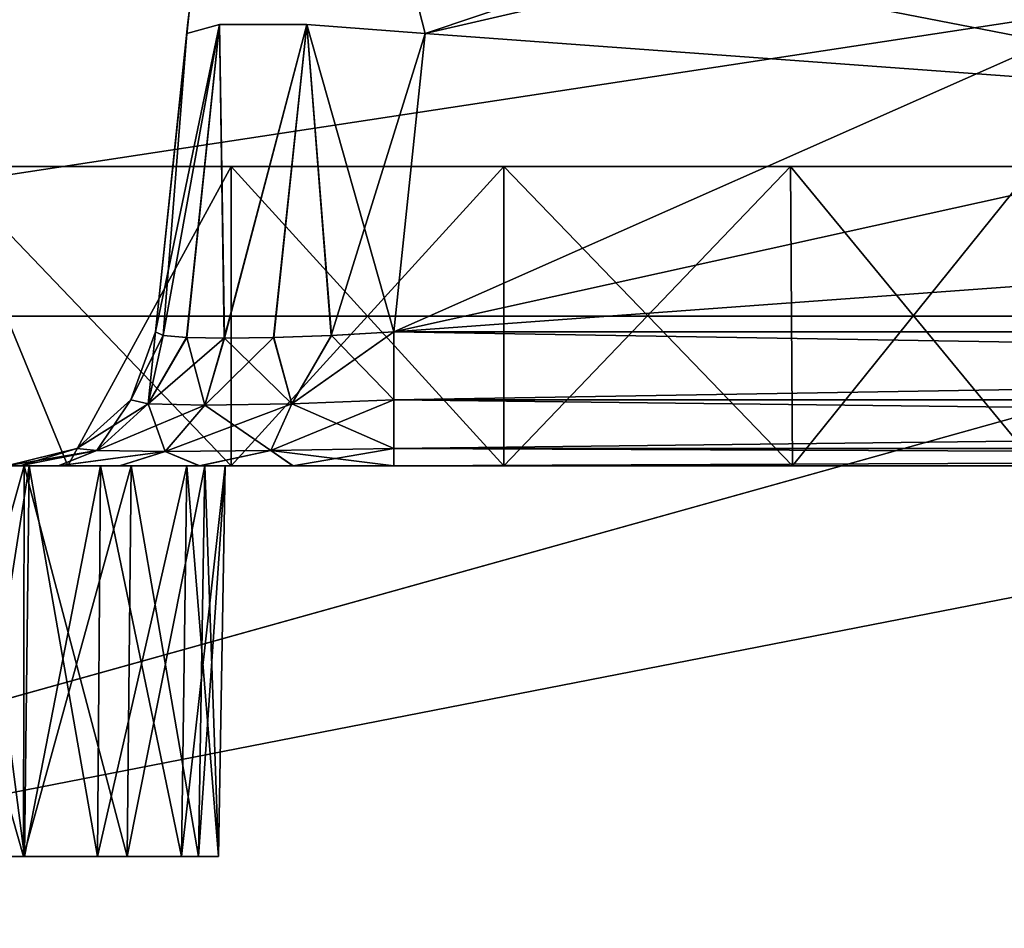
# Model space of a CAD drawing. Header units: millimetres. Extents: x -55 to 150, y -37 to 29.
# Tile 5 of 62: x -8.12 to -4.83, y -3.04 to -0.01. Entities that reach past the tile are written whole.
import ezdxf

# ---------------------------------------------------------------- set-up
doc = ezdxf.new("R2010")
doc.units = ezdxf.units.MM
doc.header["$LTSCALE"] = 81.481481
for name, color, linetype in [('19', 7, 'CONTINUOUS'), ('23', 7, 'CONTINUOUS'), ('237', 7, 'CONTINUOUS'), ('238', 7, 'CONTINUOUS'), ('240', 7, 'CONTINUOUS'), ('241', 7, 'CONTINUOUS'), ('243', 7, 'CONTINUOUS'), ('244', 7, 'CONTINUOUS'), ('246', 7, 'CONTINUOUS'), ('248', 7, 'CONTINUOUS'), ('249', 7, 'CONTINUOUS'), ('250', 7, 'CONTINUOUS'), ('251', 7, 'CONTINUOUS'), ('255', 7, 'CONTINUOUS'), ('256', 7, 'CONTINUOUS'), ('259', 7, 'CONTINUOUS'), ('282', 7, 'CONTINUOUS'), ('283', 7, 'CONTINUOUS'), ('284', 7, 'CONTINUOUS'), ('285', 7, 'CONTINUOUS'), ('286', 7, 'CONTINUOUS'), ('290', 7, 'CONTINUOUS'), ('291', 7, 'CONTINUOUS'), ('292', 7, 'CONTINUOUS'), ('295', 7, 'CONTINUOUS'), ('296', 7, 'CONTINUOUS'), ('5', 7, 'CONTINUOUS'), ('63', 7, 'CONTINUOUS'), ('66', 7, 'CONTINUOUS'), ('67', 7, 'CONTINUOUS'), ('7', 7, 'CONTINUOUS')]:
    doc.layers.add(name, color=color, linetype=linetype)

msp = doc.modelspace()

# ---------------------------------------------------------------- linework, layer by layer
at = {"layer": '19', "color": 250, "linetype": 'Continuous', "true_color": 0x2f3335}
for points in [[(-43, 12, 55), (43, -12, 54.6858), (43, 0, 54.8429), (-43, 12, 55)], [(43, -12, 54.6858), (-43, 12, 55), (-43, 0, 54.8429), (43, -12, 54.6858)], [(-43, -12, 54.6858), (43, -12, 54.6858), (-43, 0, 54.8429), (-43, -12, 54.6858)]]:
    msp.add_3dface(points, dxfattribs=at)
at = {"layer": '23', "color": 250, "linetype": 'Continuous', "true_color": 0x2f3335}
for points in [[(-43, -12, -54.6858), (43, 12, -55), (43, 0, -54.8429), (-43, -12, -54.6858)], [(43, 12, -55), (-43, -12, -54.6858), (-43, 0, -54.8429), (43, 12, -55)], [(43, -12, -54.6858), (-43, -12, -54.6858), (43, 0, -54.8429), (43, -12, -54.6858)]]:
    msp.add_3dface(points, dxfattribs=at)
at = {"layer": '237', "color": 7, "linetype": 'Continuous', "true_color": 0xfafafa}
for points in [[(-8.4747, -1.5, -23.243), (-7.9561, -1.5, -23.4219), (-8.1017, -1.5, -23.3113), (-8.4747, -1.5, -23.243)], [(-8.4747, -1.5, 23.243), (-8.1017, -1.5, 23.3113), (-7.9561, -1.5, 23.4219), (-8.4747, -1.5, 23.243)], [(-7.2045, -1.5, 19.1555), (-8.4282, -1.5, 21), (-7.5171, -1.5, 19.026), (-7.2045, -1.5, 19.1555)], [(-7.5171, -1.5, 19.026), (-8.4282, -1.5, 21), (-7.7837, -1.5, 18.8211), (-7.5171, -1.5, 19.026)], [(-7.7837, -1.5, 18.8211), (-8.4282, -1.5, 21), (-7.9879, -1.5, 18.5543), (-7.7837, -1.5, 18.8211)], [(-7.9879, -1.5, 18.5543), (-8.4282, -1.5, 21), (-8.1166, -1.5, 18.2425), (-7.9879, -1.5, 18.5543)], [(-6.8677, -1.5, 19.1998), (-8.4282, -1.5, 21), (-7.2045, -1.5, 19.1555), (-6.8677, -1.5, 19.1998)], [(8.4282, -1.5, 21), (-8.4282, -1.5, 21), (-6.8677, -1.5, 19.1998), (8.4282, -1.5, 21)], [(8.3881, -1.5, 21.2831), (-8.4282, -1.5, 21), (8.4282, -1.5, 21), (8.3881, -1.5, 21.2831)], [(-8.3881, -1.5, 21.2831), (-8.4282, -1.5, 21), (8.3881, -1.5, 21.2831), (-8.3881, -1.5, 21.2831)], [(-6.8677, -1.5, -19.1998), (-8.4282, -1.5, -21), (6.8677, -1.5, -19.1998), (-6.8677, -1.5, -19.1998)], [(-7.2033, -1.5, -19.1558), (-8.4282, -1.5, -21), (-6.8677, -1.5, -19.1998), (-7.2033, -1.5, -19.1558)], [(-7.5151, -1.5, -19.0271), (-8.4282, -1.5, -21), (-7.2033, -1.5, -19.1558), (-7.5151, -1.5, -19.0271)], [(-7.7819, -1.5, -18.8229), (-8.4282, -1.5, -21), (-7.5151, -1.5, -19.0271), (-7.7819, -1.5, -18.8229)], [(-7.9868, -1.5, -18.5563), (-8.4282, -1.5, -21), (-7.7819, -1.5, -18.8229), (-7.9868, -1.5, -18.5563)], [(-8.1163, -1.5, -18.2437), (-8.4282, -1.5, -21), (-7.9868, -1.5, -18.5563), (-8.1163, -1.5, -18.2437)], [(-8.1606, -1.5, -17.9069), (-8.4282, -1.5, -21), (-8.1163, -1.5, -18.2437), (-8.1606, -1.5, -17.9069)], [(-8.3881, -1.5, -21.2831), (8.4282, -1.5, -21), (-8.4282, -1.5, -21), (-8.3881, -1.5, -21.2831)], [(-8.4282, -1.5, -21), (8.4282, -1.5, -21), (6.8677, -1.5, -19.1998), (-8.4282, -1.5, -21)], [(-8.2707, -1.5, 21.5439), (-8.3881, -1.5, 21.2831), (8.2707, -1.5, 21.5439), (-8.2707, -1.5, 21.5439)], [(8.2707, -1.5, 21.5439), (-8.3881, -1.5, 21.2831), (8.3881, -1.5, 21.2831), (8.2707, -1.5, 21.5439)], [(-8.2707, -1.5, -21.5439), (8.3881, -1.5, -21.2831), (-8.3881, -1.5, -21.2831), (-8.2707, -1.5, -21.5439)], [(8.3881, -1.5, -21.2831), (8.4282, -1.5, -21), (-8.3881, -1.5, -21.2831), (8.3881, -1.5, -21.2831)], [(8.0854, -1.5, 21.7616), (-8.2707, -1.5, 21.5439), (8.2707, -1.5, 21.5439), (8.0854, -1.5, 21.7616)], [(-8.0854, -1.5, 21.7616), (-8.2707, -1.5, 21.5439), (8.0854, -1.5, 21.7616), (-8.0854, -1.5, 21.7616)], [(-8.0854, -1.5, -21.7616), (8.2707, -1.5, -21.5439), (-8.2707, -1.5, -21.5439), (-8.0854, -1.5, -21.7616)], [(8.2707, -1.5, -21.5439), (8.3881, -1.5, -21.2831), (-8.2707, -1.5, -21.5439), (8.2707, -1.5, -21.5439)], [(7.9561, -1.5, 23.4219), (-8.1017, -1.5, 23.3113), (8.1017, -1.5, 23.3113), (7.9561, -1.5, 23.4219)], [(-7.9561, -1.5, 23.4219), (-8.1017, -1.5, 23.3113), (7.9561, -1.5, 23.4219), (-7.9561, -1.5, 23.4219)], [(-8.1017, -1.5, 23.3113), (-7.7446, -1.5, 23.184), (8.1017, -1.5, 23.3113), (-8.1017, -1.5, 23.3113)], [(-8.1017, -1.5, -23.3113), (7.7446, -1.5, -23.184), (-7.7446, -1.5, -23.184), (-8.1017, -1.5, -23.3113)], [(-7.9561, -1.5, -23.4219), (8.1017, -1.5, -23.3113), (-8.1017, -1.5, -23.3113), (-7.9561, -1.5, -23.4219)], [(8.1017, -1.5, -23.3113), (7.7446, -1.5, -23.184), (-8.1017, -1.5, -23.3113), (8.1017, -1.5, -23.3113)], [(7.8468, -1.5, 21.9193), (-8.0854, -1.5, 21.7616), (8.0854, -1.5, 21.7616), (7.8468, -1.5, 21.9193)], [(-7.8468, -1.5, 21.9193), (-8.0854, -1.5, 21.7616), (7.8468, -1.5, 21.9193), (-7.8468, -1.5, 21.9193)], [(8.0854, -1.5, -21.7616), (8.2707, -1.5, -21.5439), (-8.0854, -1.5, -21.7616), (8.0854, -1.5, -21.7616)], [(-7.8468, -1.5, -21.9193), (8.0854, -1.5, -21.7616), (-8.0854, -1.5, -21.7616), (-7.8468, -1.5, -21.9193)], [(7.4108, -1.5, 23.4825), (-7.9561, -1.5, 23.4219), (7.9561, -1.5, 23.4219), (7.4108, -1.5, 23.4825)], [(6.5, -1.5, 23.4825), (-7.9561, -1.5, 23.4219), (7.4108, -1.5, 23.4825), (6.5, -1.5, 23.4825)], [(-6.5, -1.5, 23.4825), (-7.9561, -1.5, 23.4219), (6.5, -1.5, 23.4825), (-6.5, -1.5, 23.4825)], [(-7.4108, -1.5, 23.4825), (-7.9561, -1.5, 23.4219), (-6.5, -1.5, 23.4825), (-7.4108, -1.5, 23.4825)], [(-7.4108, -1.5, -23.4825), (7.9561, -1.5, -23.4219), (-7.9561, -1.5, -23.4219), (-7.4108, -1.5, -23.4825)], [(7.9561, -1.5, -23.4219), (8.1017, -1.5, -23.3113), (-7.9561, -1.5, -23.4219), (7.9561, -1.5, -23.4219)], [(7.558, -1.5, 22.1649), (-7.8468, -1.5, 21.9193), (7.8468, -1.5, 21.9193), (7.558, -1.5, 22.1649)], [(-7.558, -1.5, 22.1649), (-7.8468, -1.5, 21.9193), (7.558, -1.5, 22.1649), (-7.558, -1.5, 22.1649)], [(7.8468, -1.5, -21.9193), (8.0854, -1.5, -21.7616), (-7.8468, -1.5, -21.9193), (7.8468, -1.5, -21.9193)], [(-7.558, -1.5, -22.1649), (7.8468, -1.5, -21.9193), (-7.8468, -1.5, -21.9193), (-7.558, -1.5, -22.1649)], [(-7.7446, -1.5, 23.184), (-7.4989, -1.5, 22.8951), (7.7446, -1.5, 23.184), (-7.7446, -1.5, 23.184)], [(8.1017, -1.5, 23.3113), (-7.7446, -1.5, 23.184), (7.7446, -1.5, 23.184), (8.1017, -1.5, 23.3113)], [(7.7446, -1.5, -23.184), (7.4989, -1.5, -22.8951), (-7.7446, -1.5, -23.184), (7.7446, -1.5, -23.184)], [(-7.7446, -1.5, -23.184), (7.4989, -1.5, -22.8951), (-7.4989, -1.5, -22.8951), (-7.7446, -1.5, -23.184)], [(7.4306, -1.5, 22.5221), (-7.558, -1.5, 22.1649), (7.558, -1.5, 22.1649), (7.4306, -1.5, 22.5221)], [(-7.4306, -1.5, 22.5221), (-7.558, -1.5, 22.1649), (7.4306, -1.5, 22.5221), (-7.4306, -1.5, 22.5221)], [(-7.4306, -1.5, -22.5221), (7.558, -1.5, -22.1649), (-7.558, -1.5, -22.1649), (-7.4306, -1.5, -22.5221)], [(7.558, -1.5, -22.1649), (7.8468, -1.5, -21.9193), (-7.558, -1.5, -22.1649), (7.558, -1.5, -22.1649)], [(-7.4989, -1.5, 22.8951), (-7.4306, -1.5, 22.5221), (7.4989, -1.5, 22.8951), (-7.4989, -1.5, 22.8951)], [(7.7446, -1.5, 23.184), (-7.4989, -1.5, 22.8951), (7.4989, -1.5, 22.8951), (7.7446, -1.5, 23.184)], [(-7.4989, -1.5, -22.8951), (7.4306, -1.5, -22.5221), (-7.4306, -1.5, -22.5221), (-7.4989, -1.5, -22.8951)], [(7.4989, -1.5, -22.8951), (7.4306, -1.5, -22.5221), (-7.4989, -1.5, -22.8951), (7.4989, -1.5, -22.8951)], [(7.4989, -1.5, 22.8951), (-7.4306, -1.5, 22.5221), (7.4306, -1.5, 22.5221), (7.4989, -1.5, 22.8951)], [(7.4306, -1.5, -22.5221), (7.558, -1.5, -22.1649), (-7.4306, -1.5, -22.5221), (7.4306, -1.5, -22.5221)], [(-6.5, -1.5, -23.4825), (7.9561, -1.5, -23.4219), (-7.4108, -1.5, -23.4825), (-6.5, -1.5, -23.4825)], [(6.8677, -1.5, 19.1998), (8.4282, -1.5, 21), (-6.8677, -1.5, 19.1998), (6.8677, -1.5, 19.1998)], [(5.5366, -1.5, 23.6742), (-6.5, -1.5, 23.4825), (6.5, -1.5, 23.4825), (5.5366, -1.5, 23.6742)], [(-5.5366, -1.5, 23.6742), (-6.5, -1.5, 23.4825), (5.5366, -1.5, 23.6742), (-5.5366, -1.5, 23.6742)], [(-5.5366, -1.5, -23.6742), (6.5, -1.5, -23.4825), (-6.5, -1.5, -23.4825), (-5.5366, -1.5, -23.6742)], [(6.5, -1.5, -23.4825), (7.9561, -1.5, -23.4219), (-6.5, -1.5, -23.4825), (6.5, -1.5, -23.4825)], [(-4.7199, -1.5, 24.2199), (-5.5366, -1.5, 23.6742), (4.7199, -1.5, 24.2199), (-4.7199, -1.5, 24.2199)], [(4.7199, -1.5, 24.2199), (-5.5366, -1.5, 23.6742), (5.5366, -1.5, 23.6742), (4.7199, -1.5, 24.2199)], [(5.5366, -1.5, -23.6742), (6.5, -1.5, -23.4825), (-5.5366, -1.5, -23.6742), (5.5366, -1.5, -23.6742)], [(-4.7199, -1.5, -24.2199), (5.5366, -1.5, -23.6742), (-5.5366, -1.5, -23.6742), (-4.7199, -1.5, -24.2199)]]:
    msp.add_3dface(points, dxfattribs=at)
at = {"layer": '238', "color": 7, "linetype": 'Continuous', "true_color": 0xfafafa}
for points in [[(-8.2748, -0.5, 19.3056), (-9.9108, -0.5, 21), (-7.603, -0.5, 19.7576), (-8.2748, -0.5, 19.3056)], [(-7.603, -0.5, 19.7576), (-9.9108, -0.5, 21), (-6.7924, -0.5, 19.9201), (-7.603, -0.5, 19.7576)], [(-9.7205, -0.5, -21.9567), (-9.9108, -0.5, -21), (9.7205, -0.5, -21.9567), (-9.7205, -0.5, -21.9567)], [(9.7205, -0.5, -21.9567), (-9.9108, -0.5, -21), (9.9108, -0.5, -21), (9.7205, -0.5, -21.9567)], [(9.9108, -0.5, -21), (-9.9108, -0.5, -21), (-6.7924, -0.5, -19.9201), (9.9108, -0.5, -21)], [(-6.7924, -0.5, -19.9201), (-9.9108, -0.5, -21), (-7.5928, -0.5, -19.7618), (-6.7924, -0.5, -19.9201)], [(-7.5928, -0.5, -19.7618), (-9.9108, -0.5, -21), (-8.2664, -0.5, -19.314), (-7.5928, -0.5, -19.7618)], [(-9.9108, -0.5, 21), (-9.7205, -0.5, 21.9567), (9.9108, -0.5, 21), (-9.9108, -0.5, 21)], [(-9.9108, -0.5, 21), (9.9108, -0.5, 21), (6.7924, -0.5, 19.9201), (-9.9108, -0.5, 21)], [(-9.9108, -0.5, 21), (6.7924, -0.5, 19.9201), (-6.7924, -0.5, 19.9201), (-9.9108, -0.5, 21)], [(-9.1786, -0.5, -22.7678), (-9.7205, -0.5, -21.9567), (9.1786, -0.5, -22.7678), (-9.1786, -0.5, -22.7678)], [(9.1786, -0.5, -22.7678), (-9.7205, -0.5, -21.9567), (9.7205, -0.5, -21.9567), (9.1786, -0.5, -22.7678)], [(-9.7205, -0.5, 21.9567), (-9.1786, -0.5, 22.7678), (9.7205, -0.5, 21.9567), (-9.7205, -0.5, 21.9567)], [(9.9108, -0.5, 21), (-9.7205, -0.5, 21.9567), (9.7205, -0.5, 21.9567), (9.9108, -0.5, 21)], [(-8.3675, -0.5, -23.3097), (-9.1786, -0.5, -22.7678), (8.3675, -0.5, -23.3097), (-8.3675, -0.5, -23.3097)], [(8.3675, -0.5, -23.3097), (-9.1786, -0.5, -22.7678), (9.1786, -0.5, -22.7678), (8.3675, -0.5, -23.3097)], [(-9.1786, -0.5, 22.7678), (-8.3675, -0.5, 23.3097), (9.1786, -0.5, 22.7678), (-9.1786, -0.5, 22.7678)], [(9.7205, -0.5, 21.9567), (-9.1786, -0.5, 22.7678), (9.1786, -0.5, 22.7678), (9.7205, -0.5, 21.9567)], [(6.5, -0.5, -23.5), (-8.3675, -0.5, -23.3097), (7.4108, -0.5, -23.5), (6.5, -0.5, -23.5)], [(7.4108, -0.5, -23.5), (-8.3675, -0.5, -23.3097), (8.3675, -0.5, -23.3097), (7.4108, -0.5, -23.5)], [(-6.5, -0.5, -23.5), (-8.3675, -0.5, -23.3097), (6.5, -0.5, -23.5), (-6.5, -0.5, -23.5)], [(-7.4108, -0.5, -23.5), (-8.3675, -0.5, -23.3097), (-6.5, -0.5, -23.5), (-7.4108, -0.5, -23.5)], [(-8.3675, -0.5, 23.3097), (-7.4108, -0.5, 23.5), (8.3675, -0.5, 23.3097), (-8.3675, -0.5, 23.3097)], [(9.1786, -0.5, 22.7678), (-8.3675, -0.5, 23.3097), (8.3675, -0.5, 23.3097), (9.1786, -0.5, 22.7678)], [(-7.4108, -0.5, 23.5), (-6.5, -0.5, 23.5), (8.3675, -0.5, 23.3097), (-7.4108, -0.5, 23.5)], [(6.7924, -0.5, -19.9201), (9.9108, -0.5, -21), (-6.7924, -0.5, -19.9201), (6.7924, -0.5, -19.9201)], [(5.5433, -0.5, -23.6903), (-6.5, -0.5, -23.5), (6.5, -0.5, -23.5), (5.5433, -0.5, -23.6903)], [(-5.5433, -0.5, -23.6903), (-6.5, -0.5, -23.5), (5.5433, -0.5, -23.6903), (-5.5433, -0.5, -23.6903)], [(-5.5433, -0.5, 23.6903), (6.5, -0.5, 23.5), (-6.5, -0.5, 23.5), (-5.5433, -0.5, 23.6903)], [(-6.5, -0.5, 23.5), (6.5, -0.5, 23.5), (8.3675, -0.5, 23.3097), (-6.5, -0.5, 23.5)], [(-4.7322, -0.5, -24.2322), (-5.5433, -0.5, -23.6903), (4.7322, -0.5, -24.2322), (-4.7322, -0.5, -24.2322)], [(4.7322, -0.5, -24.2322), (-5.5433, -0.5, -23.6903), (5.5433, -0.5, -23.6903), (4.7322, -0.5, -24.2322)], [(5.5433, -0.5, 23.6903), (6.5, -0.5, 23.5), (-5.5433, -0.5, 23.6903), (5.5433, -0.5, 23.6903)], [(-4.7322, -0.5, 24.2322), (5.5433, -0.5, 23.6903), (-5.5433, -0.5, 23.6903), (-4.7322, -0.5, 24.2322)]]:
    msp.add_3dface(points, dxfattribs=at)
at = {"layer": '240', "color": 7, "linetype": 'Continuous', "true_color": 0xfafafa}
for points in [[(-7.5548, -0.0199, 17.7956), (-7.6633, -1.0523, -17.9069), (-7.5511, 0.0153, 17.7832), (-7.5548, -0.0199, 17.7956)], [(-7.5511, 0.0153, 17.7832), (-7.6633, -1.0523, -17.9069), (-7.5511, 0.0153, -17.7832), (-7.5511, 0.0153, 17.7832)], [(-7.5511, 0.0153, -17.7832), (-7.6633, -1.0523, -17.9069), (-7.5548, -0.0199, -17.7956), (-7.5511, 0.0153, -17.7832)], [(-7.5587, -0.0565, 17.8023), (-7.6633, -1.0523, -17.9069), (-7.5548, -0.0199, 17.7956), (-7.5587, -0.0565, 17.8023)], [(-7.5548, -0.0199, -17.7956), (-7.6633, -1.0523, -17.9069), (-7.5587, -0.0565, -17.8023), (-7.5548, -0.0199, -17.7956)], [(-7.6633, -1.0523, 17.9069), (-7.6633, -1.0523, -17.9069), (-7.5587, -0.0565, 17.8023), (-7.6633, -1.0523, 17.9069)]]:
    msp.add_3dface(points, dxfattribs=at)
at = {"layer": '241', "color": 7, "linetype": 'Continuous', "true_color": 0xfafafa}
for points in [[(2.2985, 0.9738, 18.4896), (-6.8677, -1.0523, 18.7025), (-2.2939, 0.9744, 18.4895), (2.2985, 0.9738, 18.4896)], [(-2.2939, 0.9744, 18.4895), (-6.8677, -1.0523, 18.7025), (-6.7631, -0.0565, 18.5979), (-2.2939, 0.9744, 18.4895)], [(6.763, -0.0565, 18.5979), (-6.8677, -1.0523, 18.7025), (2.2985, 0.9738, 18.4896), (6.763, -0.0565, 18.5979)], [(6.8677, -1.0523, 18.7025), (-6.8677, -1.0523, 18.7025), (6.763, -0.0565, 18.5979), (6.8677, -1.0523, 18.7025)]]:
    msp.add_3dface(points, dxfattribs=at)
at = {"layer": '243', "color": 7, "linetype": 'Continuous', "true_color": 0xfafafa}
for points in [[(-6.7631, -0.0565, -18.5979), (6.8677, -1.0523, -18.7025), (-2.2939, 0.9744, -18.4895), (-6.7631, -0.0565, -18.5979)], [(-6.8677, -1.0523, -18.7025), (6.8677, -1.0523, -18.7025), (-6.7631, -0.0565, -18.5979), (-6.8677, -1.0523, -18.7025)]]:
    msp.add_3dface(points, dxfattribs=at)
at = {"layer": '244', "color": 7, "linetype": 'Continuous', "true_color": 0xfafafa}
for points in [[(-7.6375, -1.0638, 18.1146), (-7.6633, -1.0523, 17.9069), (-7.4492, -0.0264, 18.1976), (-7.6375, -1.0638, 18.1146)], [(-7.6633, -1.0523, 17.9069), (-7.5587, -0.0565, 17.8023), (-7.4492, -0.0264, 18.1976), (-7.6633, -1.0523, 17.9069)], [(-7.5591, -1.071, 18.3073), (-7.6375, -1.0638, 18.1146), (-7.4492, -0.0264, 18.1976), (-7.5591, -1.071, 18.3073)], [(-7.4336, -1.0735, 18.4717), (-7.5591, -1.071, 18.3073), (-7.4492, -0.0264, 18.1976), (-7.4336, -1.0735, 18.4717)], [(-7.1584, -0.0264, 18.4884), (-7.4336, -1.0735, 18.4717), (-7.4492, -0.0264, 18.1976), (-7.1584, -0.0264, 18.4884)], [(-7.2693, -1.0711, 18.5975), (-7.4336, -1.0735, 18.4717), (-7.1584, -0.0264, 18.4884), (-7.2693, -1.0711, 18.5975)], [(-7.0762, -1.0638, 18.6765), (-7.2693, -1.0711, 18.5975), (-7.1584, -0.0264, 18.4884), (-7.0762, -1.0638, 18.6765)], [(-6.7631, -0.0565, 18.5979), (-7.0762, -1.0638, 18.6765), (-7.1584, -0.0264, 18.4884), (-6.7631, -0.0565, 18.5979)], [(-6.7631, -0.0565, 18.5979), (-6.8677, -1.0523, 18.7025), (-7.0762, -1.0638, 18.6765), (-6.7631, -0.0565, 18.5979)]]:
    msp.add_3dface(points, dxfattribs=at)
at = {"layer": '246', "color": 7, "linetype": 'Continuous', "true_color": 0xfafafa}
for points in [[(-7.5587, -0.0565, -17.8023), (-7.6373, -1.0638, -18.1154), (-7.4492, -0.0264, -18.1976), (-7.5587, -0.0565, -17.8023)], [(-7.6373, -1.0638, -18.1154), (-7.5583, -1.0711, -18.3085), (-7.4492, -0.0264, -18.1976), (-7.6373, -1.0638, -18.1154)], [(-7.5583, -1.0711, -18.3085), (-7.4325, -1.0735, -18.4728), (-7.4492, -0.0264, -18.1976), (-7.5583, -1.0711, -18.3085)], [(-7.4492, -0.0264, -18.1976), (-7.4325, -1.0735, -18.4728), (-7.1584, -0.0264, -18.4884), (-7.4492, -0.0264, -18.1976)], [(-7.4325, -1.0735, -18.4728), (-7.268, -1.071, -18.5983), (-7.1584, -0.0264, -18.4884), (-7.4325, -1.0735, -18.4728)], [(-7.268, -1.071, -18.5983), (-7.0754, -1.0638, -18.6767), (-7.1584, -0.0264, -18.4884), (-7.268, -1.071, -18.5983)], [(-7.0754, -1.0638, -18.6767), (-6.8677, -1.0523, -18.7025), (-7.1584, -0.0264, -18.4884), (-7.0754, -1.0638, -18.6767)], [(-6.8677, -1.0523, -18.7025), (-6.7631, -0.0565, -18.5979), (-7.1584, -0.0264, -18.4884), (-6.8677, -1.0523, -18.7025)], [(-7.5587, -0.0565, -17.8023), (-7.6633, -1.0523, -17.9069), (-7.6373, -1.0638, -18.1154), (-7.5587, -0.0565, -17.8023)]]:
    msp.add_3dface(points, dxfattribs=at)
at = {"layer": '248', "color": 7, "linetype": 'Continuous', "true_color": 0xfafafa}
msp.add_3dface([(-2.2939, 0.9744, 18.4895), (-6.7631, -0.0565, 18.5979), (-6.8043, 0.1053, 18.5665), (-2.2939, 0.9744, 18.4895)], dxfattribs=at)
at = {"layer": '249', "color": 7, "linetype": 'Continuous', "true_color": 0xfafafa}
for points in [[(-7.6633, -1.0523, -17.9069), (-7.7459, -1.2794, 17.9069), (-7.7459, -1.2794, -17.9069), (-7.6633, -1.0523, -17.9069)], [(-7.6633, -1.0523, -17.9069), (-7.6633, -1.0523, 17.9069), (-7.7459, -1.2794, 17.9069), (-7.6633, -1.0523, -17.9069)], [(-7.7459, -1.2794, 17.9069), (-7.9259, -1.4415, 17.9069), (-7.7459, -1.2794, -17.9069), (-7.7459, -1.2794, 17.9069)], [(-7.7459, -1.2794, -17.9069), (-7.9259, -1.4415, 17.9069), (-7.9259, -1.4415, -17.9069), (-7.7459, -1.2794, -17.9069)], [(-7.9259, -1.4415, 17.9069), (-8.1606, -1.5, 17.9069), (-7.9259, -1.4415, -17.9069), (-7.9259, -1.4415, 17.9069)], [(-8.1606, -1.5, 17.9069), (-8.1606, -1.5, -17.9069), (-7.9259, -1.4415, -17.9069), (-8.1606, -1.5, 17.9069)]]:
    msp.add_3dface(points, dxfattribs=at)
at = {"layer": '250', "color": 7, "linetype": 'Continuous', "true_color": 0xfafafa}
for points in [[(-7.6633, -1.0523, -17.9069), (-7.7459, -1.2794, -17.9069), (-7.6878, -1.2924, -18.2474), (-7.6633, -1.0523, -17.9069)], [(-7.6373, -1.0638, -18.1154), (-7.6633, -1.0523, -17.9069), (-7.6878, -1.2924, -18.2474), (-7.6373, -1.0638, -18.1154)], [(-7.5583, -1.0711, -18.3085), (-7.6373, -1.0638, -18.1154), (-7.6878, -1.2924, -18.2474), (-7.5583, -1.0711, -18.3085)], [(-7.5583, -1.0711, -18.3085), (-7.6878, -1.2924, -18.2474), (-7.4983, -1.2969, -18.5375), (-7.5583, -1.0711, -18.3085)], [(-7.4325, -1.0735, -18.4728), (-7.5583, -1.0711, -18.3085), (-7.4983, -1.2969, -18.5375), (-7.4325, -1.0735, -18.4728)], [(-7.4325, -1.0735, -18.4728), (-7.4983, -1.2969, -18.5375), (-7.2082, -1.2924, -18.727), (-7.4325, -1.0735, -18.4728)], [(-7.268, -1.071, -18.5983), (-7.4325, -1.0735, -18.4728), (-7.2082, -1.2924, -18.727), (-7.268, -1.071, -18.5983)], [(-7.0754, -1.0638, -18.6767), (-7.268, -1.071, -18.5983), (-7.2082, -1.2924, -18.727), (-7.0754, -1.0638, -18.6767)], [(-7.0754, -1.0638, -18.6767), (-7.2082, -1.2924, -18.727), (-6.8677, -1.2794, -18.7851), (-7.0754, -1.0638, -18.6767)], [(-6.8677, -1.0523, -18.7025), (-7.0754, -1.0638, -18.6767), (-6.8677, -1.2794, -18.7851), (-6.8677, -1.0523, -18.7025)], [(-7.7459, -1.2794, -17.9069), (-7.9259, -1.4415, -17.9069), (-7.8588, -1.4487, -18.3178), (-7.7459, -1.2794, -17.9069)], [(-7.7459, -1.2794, -17.9069), (-7.8588, -1.4487, -18.3178), (-7.6878, -1.2924, -18.2474), (-7.7459, -1.2794, -17.9069)], [(-7.2082, -1.2924, -18.727), (-6.8677, -1.4415, -18.9651), (-6.8677, -1.2794, -18.7851), (-7.2082, -1.2924, -18.727)], [(-7.8588, -1.4487, -18.3178), (-7.6303, -1.4511, -18.6695), (-7.6878, -1.2924, -18.2474), (-7.8588, -1.4487, -18.3178)], [(-7.6878, -1.2924, -18.2474), (-7.6303, -1.4511, -18.6695), (-7.4983, -1.2969, -18.5375), (-7.6878, -1.2924, -18.2474)], [(-7.6303, -1.4511, -18.6695), (-7.2786, -1.4487, -18.898), (-7.4983, -1.2969, -18.5375), (-7.6303, -1.4511, -18.6695)], [(-7.4983, -1.2969, -18.5375), (-7.2786, -1.4487, -18.898), (-7.2082, -1.2924, -18.727), (-7.4983, -1.2969, -18.5375)], [(-7.2786, -1.4487, -18.898), (-6.8677, -1.4415, -18.9651), (-7.2082, -1.2924, -18.727), (-7.2786, -1.4487, -18.898)], [(-8.1606, -1.5, -17.9069), (-8.1163, -1.5, -18.2437), (-7.9259, -1.4415, -17.9069), (-8.1606, -1.5, -17.9069)], [(-7.9259, -1.4415, -17.9069), (-8.1163, -1.5, -18.2437), (-7.8588, -1.4487, -18.3178), (-7.9259, -1.4415, -17.9069)], [(-7.2786, -1.4487, -18.898), (-6.8677, -1.5, -19.1998), (-6.8677, -1.4415, -18.9651), (-7.2786, -1.4487, -18.898)], [(-8.1163, -1.5, -18.2437), (-7.9868, -1.5, -18.5563), (-7.8588, -1.4487, -18.3178), (-8.1163, -1.5, -18.2437)], [(-7.8588, -1.4487, -18.3178), (-7.9868, -1.5, -18.5563), (-7.6303, -1.4511, -18.6695), (-7.8588, -1.4487, -18.3178)], [(-7.9868, -1.5, -18.5563), (-7.7819, -1.5, -18.8229), (-7.6303, -1.4511, -18.6695), (-7.9868, -1.5, -18.5563)], [(-7.7819, -1.5, -18.8229), (-7.5151, -1.5, -19.0271), (-7.6303, -1.4511, -18.6695), (-7.7819, -1.5, -18.8229)], [(-7.6303, -1.4511, -18.6695), (-7.5151, -1.5, -19.0271), (-7.2786, -1.4487, -18.898), (-7.6303, -1.4511, -18.6695)], [(-7.5151, -1.5, -19.0271), (-7.2033, -1.5, -19.1558), (-7.2786, -1.4487, -18.898), (-7.5151, -1.5, -19.0271)], [(-7.2033, -1.5, -19.1558), (-6.8677, -1.5, -19.1998), (-7.2786, -1.4487, -18.898), (-7.2033, -1.5, -19.1558)]]:
    msp.add_3dface(points, dxfattribs=at)
at = {"layer": '251', "color": 7, "linetype": 'Continuous', "true_color": 0xfafafa}
for points in [[(6.8677, -1.0523, -18.7025), (-6.8677, -1.2794, -18.7851), (6.8677, -1.2794, -18.7851), (6.8677, -1.0523, -18.7025)], [(6.8677, -1.0523, -18.7025), (-6.8677, -1.0523, -18.7025), (-6.8677, -1.2794, -18.7851), (6.8677, -1.0523, -18.7025)], [(6.8677, -1.2794, -18.7851), (-6.8677, -1.4415, -18.9651), (6.8677, -1.4415, -18.9651), (6.8677, -1.2794, -18.7851)], [(-6.8677, -1.2794, -18.7851), (-6.8677, -1.4415, -18.9651), (6.8677, -1.2794, -18.7851), (-6.8677, -1.2794, -18.7851)], [(-6.8677, -1.5, -19.1998), (6.8677, -1.5, -19.1998), (6.8677, -1.4415, -18.9651), (-6.8677, -1.5, -19.1998)], [(-6.8677, -1.4415, -18.9651), (-6.8677, -1.5, -19.1998), (6.8677, -1.4415, -18.9651), (-6.8677, -1.4415, -18.9651)]]:
    msp.add_3dface(points, dxfattribs=at)
at = {"layer": '255', "color": 7, "linetype": 'Continuous', "true_color": 0xfafafa}
for points in [[(-6.8677, -1.0523, 18.7025), (6.8677, -1.0523, 18.7025), (6.8677, -1.2794, 18.7851), (-6.8677, -1.0523, 18.7025)], [(-6.8677, -1.0523, 18.7025), (6.8677, -1.2794, 18.7851), (-6.8677, -1.2794, 18.7851), (-6.8677, -1.0523, 18.7025)], [(6.8677, -1.2794, 18.7851), (6.8677, -1.4415, 18.9651), (-6.8677, -1.2794, 18.7851), (6.8677, -1.2794, 18.7851)], [(-6.8677, -1.2794, 18.7851), (6.8677, -1.4415, 18.9651), (-6.8677, -1.4415, 18.9651), (-6.8677, -1.2794, 18.7851)], [(6.8677, -1.5, 19.1998), (-6.8677, -1.5, 19.1998), (-6.8677, -1.4415, 18.9651), (6.8677, -1.5, 19.1998)], [(6.8677, -1.4415, 18.9651), (6.8677, -1.5, 19.1998), (-6.8677, -1.4415, 18.9651), (6.8677, -1.4415, 18.9651)]]:
    msp.add_3dface(points, dxfattribs=at)
at = {"layer": '256', "color": 7, "linetype": 'Continuous', "true_color": 0xfafafa}
for points in [[(-7.6633, -1.0523, 17.9069), (-7.6375, -1.0638, 18.1146), (-7.7459, -1.2794, 17.9069), (-7.6633, -1.0523, 17.9069)], [(-7.7459, -1.2794, 17.9069), (-7.6375, -1.0638, 18.1146), (-7.6878, -1.2924, 18.2474), (-7.7459, -1.2794, 17.9069)], [(-7.6375, -1.0638, 18.1146), (-7.5591, -1.071, 18.3073), (-7.6878, -1.2924, 18.2474), (-7.6375, -1.0638, 18.1146)], [(-7.5591, -1.071, 18.3073), (-7.4336, -1.0735, 18.4717), (-7.6878, -1.2924, 18.2474), (-7.5591, -1.071, 18.3073)], [(-7.4336, -1.0735, 18.4717), (-7.4983, -1.2969, 18.5375), (-7.6878, -1.2924, 18.2474), (-7.4336, -1.0735, 18.4717)], [(-7.2693, -1.0711, 18.5975), (-7.2082, -1.2924, 18.727), (-7.4983, -1.2969, 18.5375), (-7.2693, -1.0711, 18.5975)], [(-7.4336, -1.0735, 18.4717), (-7.2693, -1.0711, 18.5975), (-7.4983, -1.2969, 18.5375), (-7.4336, -1.0735, 18.4717)], [(-7.2693, -1.0711, 18.5975), (-7.0762, -1.0638, 18.6765), (-7.2082, -1.2924, 18.727), (-7.2693, -1.0711, 18.5975)], [(-6.8677, -1.0523, 18.7025), (-6.8677, -1.2794, 18.7851), (-7.2082, -1.2924, 18.727), (-6.8677, -1.0523, 18.7025)], [(-7.0762, -1.0638, 18.6765), (-6.8677, -1.0523, 18.7025), (-7.2082, -1.2924, 18.727), (-7.0762, -1.0638, 18.6765)], [(-7.9259, -1.4415, 17.9069), (-7.7459, -1.2794, 17.9069), (-7.6878, -1.2924, 18.2474), (-7.9259, -1.4415, 17.9069)], [(-6.8677, -1.2794, 18.7851), (-6.8677, -1.4415, 18.9651), (-7.2786, -1.4487, 18.898), (-6.8677, -1.2794, 18.7851)], [(-6.8677, -1.2794, 18.7851), (-7.2786, -1.4487, 18.898), (-7.2082, -1.2924, 18.727), (-6.8677, -1.2794, 18.7851)], [(-7.8588, -1.4487, 18.3178), (-7.9259, -1.4415, 17.9069), (-7.6878, -1.2924, 18.2474), (-7.8588, -1.4487, 18.3178)], [(-7.4983, -1.2969, 18.5375), (-7.8588, -1.4487, 18.3178), (-7.6878, -1.2924, 18.2474), (-7.4983, -1.2969, 18.5375)], [(-7.6303, -1.4511, 18.6695), (-7.8588, -1.4487, 18.3178), (-7.4983, -1.2969, 18.5375), (-7.6303, -1.4511, 18.6695)], [(-7.2786, -1.4487, 18.898), (-7.6303, -1.4511, 18.6695), (-7.2082, -1.2924, 18.727), (-7.2786, -1.4487, 18.898)], [(-7.2082, -1.2924, 18.727), (-7.6303, -1.4511, 18.6695), (-7.4983, -1.2969, 18.5375), (-7.2082, -1.2924, 18.727)], [(-8.1606, -1.5, 17.9069), (-7.9259, -1.4415, 17.9069), (-7.8588, -1.4487, 18.3178), (-8.1606, -1.5, 17.9069)], [(-6.8677, -1.4415, 18.9651), (-7.2045, -1.5, 19.1555), (-7.2786, -1.4487, 18.898), (-6.8677, -1.4415, 18.9651)], [(-6.8677, -1.5, 19.1998), (-7.2045, -1.5, 19.1555), (-6.8677, -1.4415, 18.9651), (-6.8677, -1.5, 19.1998)], [(-8.1166, -1.5, 18.2425), (-8.1606, -1.5, 17.9069), (-7.8588, -1.4487, 18.3178), (-8.1166, -1.5, 18.2425)], [(-7.9879, -1.5, 18.5543), (-8.1166, -1.5, 18.2425), (-7.8588, -1.4487, 18.3178), (-7.9879, -1.5, 18.5543)], [(-7.6303, -1.4511, 18.6695), (-7.9879, -1.5, 18.5543), (-7.8588, -1.4487, 18.3178), (-7.6303, -1.4511, 18.6695)], [(-7.7837, -1.5, 18.8211), (-7.9879, -1.5, 18.5543), (-7.6303, -1.4511, 18.6695), (-7.7837, -1.5, 18.8211)], [(-7.5171, -1.5, 19.026), (-7.7837, -1.5, 18.8211), (-7.6303, -1.4511, 18.6695), (-7.5171, -1.5, 19.026)], [(-7.2786, -1.4487, 18.898), (-7.5171, -1.5, 19.026), (-7.6303, -1.4511, 18.6695), (-7.2786, -1.4487, 18.898)], [(-7.2045, -1.5, 19.1555), (-7.5171, -1.5, 19.026), (-7.2786, -1.4487, 18.898), (-7.2045, -1.5, 19.1555)]]:
    msp.add_3dface(points, dxfattribs=at)
at = {"layer": '259', "color": 7, "linetype": 'Continuous', "true_color": 0xfafafa}
for points in [[(-6.7631, -0.0565, -18.5979), (-2.3473, 1.4262, -18.3242), (-6.8043, 0.1053, -18.5665), (-6.7631, -0.0565, -18.5979)], [(-6.7631, -0.0565, -18.5979), (-2.2939, 0.9744, -18.4895), (-2.3473, 1.4262, -18.3242), (-6.7631, -0.0565, -18.5979)]]:
    msp.add_3dface(points, dxfattribs=at)
at = {"layer": '282', "color": 7, "linetype": 'Continuous', "true_color": 0xfafafa}
for points in [[(-5.5366, -1.5, -23.6742), (-6.5, -1.5, -23.4825), (-5.5433, -0.5, -23.6903), (-5.5366, -1.5, -23.6742)], [(-6.5, -1.5, -23.4825), (-6.5, -0.5, -23.5), (-5.5433, -0.5, -23.6903), (-6.5, -1.5, -23.4825)], [(-5.5366, -1.5, -23.6742), (-5.5433, -0.5, -23.6903), (-4.7322, -0.5, -24.2322), (-5.5366, -1.5, -23.6742)], [(-4.7199, -1.5, -24.2199), (-5.5366, -1.5, -23.6742), (-4.7322, -0.5, -24.2322), (-4.7199, -1.5, -24.2199)]]:
    msp.add_3dface(points, dxfattribs=at)
at = {"layer": '283', "color": 7, "linetype": 'Continuous', "true_color": 0xfafafa}
for points in [[(-6.5, -1.5, -23.4825), (-7.4108, -1.5, -23.4825), (-7.4108, -0.5, -23.5), (-6.5, -1.5, -23.4825)], [(-6.5, -1.5, -23.4825), (-7.4108, -0.5, -23.5), (-6.5, -0.5, -23.5), (-6.5, -1.5, -23.4825)]]:
    msp.add_3dface(points, dxfattribs=at)
at = {"layer": '284', "color": 7, "linetype": 'Continuous', "true_color": 0xfafafa}
for points in [[(-7.9561, -1.5, -23.4219), (-8.4747, -1.5, -23.243), (-8.3675, -0.5, -23.3097), (-7.9561, -1.5, -23.4219)], [(-7.9561, -1.5, -23.4219), (-8.3675, -0.5, -23.3097), (-7.4108, -0.5, -23.5), (-7.9561, -1.5, -23.4219)], [(-7.4108, -1.5, -23.4825), (-7.9561, -1.5, -23.4219), (-7.4108, -0.5, -23.5), (-7.4108, -1.5, -23.4825)]]:
    msp.add_3dface(points, dxfattribs=at)
at = {"layer": '285', "color": 7, "linetype": 'Continuous', "true_color": 0xfafafa}
for points in [[(-8.4747, -1.5, -23.243), (-8.1017, -1.5, -23.3113), (-8.465, -2.8035, -23.2224), (-8.4747, -1.5, -23.243)], [(-8.465, -2.8035, -23.2224), (-8.1017, -1.5, -23.3113), (-8.1036, -2.8035, -23.2886), (-8.465, -2.8035, -23.2224)], [(-8.1017, -1.5, -23.3113), (-7.7446, -1.5, -23.184), (-8.1036, -2.8035, -23.2886), (-8.1017, -1.5, -23.3113)], [(-8.1036, -2.8035, -23.2886), (-7.7446, -1.5, -23.184), (-7.7575, -2.8035, -23.1652), (-8.1036, -2.8035, -23.2886)], [(-7.5767, -2.8035, -22.1779), (-7.8468, -1.5, -21.9193), (-7.8566, -2.8035, -21.9398), (-7.5767, -2.8035, -22.1779)], [(-7.558, -1.5, -22.1649), (-7.8468, -1.5, -21.9193), (-7.5767, -2.8035, -22.1779), (-7.558, -1.5, -22.1649)], [(-7.7446, -1.5, -23.184), (-7.4989, -1.5, -22.8951), (-7.7575, -2.8035, -23.1652), (-7.7446, -1.5, -23.184)], [(-7.7575, -2.8035, -23.1652), (-7.4989, -1.5, -22.8951), (-7.5195, -2.8035, -22.8853), (-7.7575, -2.8035, -23.1652)], [(-7.4533, -2.8035, -22.5239), (-7.558, -1.5, -22.1649), (-7.5767, -2.8035, -22.1779), (-7.4533, -2.8035, -22.5239)], [(-7.4306, -1.5, -22.5221), (-7.558, -1.5, -22.1649), (-7.4533, -2.8035, -22.5239), (-7.4306, -1.5, -22.5221)], [(-7.5195, -2.8035, -22.8853), (-7.4306, -1.5, -22.5221), (-7.4533, -2.8035, -22.5239), (-7.5195, -2.8035, -22.8853)], [(-7.4989, -1.5, -22.8951), (-7.4306, -1.5, -22.5221), (-7.5195, -2.8035, -22.8853), (-7.4989, -1.5, -22.8951)]]:
    msp.add_3dface(points, dxfattribs=at)
at = {"layer": '286', "color": 7, "linetype": 'Continuous', "true_color": 0xfafafa}
for points in [[(-8.1005, -2.8035, -21.7787), (-8.2707, -1.5, -21.5439), (-8.2899, -2.8035, -21.556), (-8.1005, -2.8035, -21.7787)], [(-8.0854, -1.5, -21.7616), (-8.2707, -1.5, -21.5439), (-8.1005, -2.8035, -21.7787), (-8.0854, -1.5, -21.7616)], [(-7.8566, -2.8035, -21.9398), (-8.0854, -1.5, -21.7616), (-8.1005, -2.8035, -21.7787), (-7.8566, -2.8035, -21.9398)], [(-7.8468, -1.5, -21.9193), (-8.0854, -1.5, -21.7616), (-7.8566, -2.8035, -21.9398), (-7.8468, -1.5, -21.9193)]]:
    msp.add_3dface(points, dxfattribs=at)
at = {"layer": '290', "color": 7, "linetype": 'Continuous', "true_color": 0xfafafa}
for points in [[(-8.4747, -1.5, 23.243), (-7.9561, -1.5, 23.4219), (-8.3675, -0.5, 23.3097), (-8.4747, -1.5, 23.243)], [(-7.9561, -1.5, 23.4219), (-7.4108, -1.5, 23.4825), (-8.3675, -0.5, 23.3097), (-7.9561, -1.5, 23.4219)], [(-7.4108, -1.5, 23.4825), (-7.4108, -0.5, 23.5), (-8.3675, -0.5, 23.3097), (-7.4108, -1.5, 23.4825)]]:
    msp.add_3dface(points, dxfattribs=at)
at = {"layer": '291', "color": 7, "linetype": 'Continuous', "true_color": 0xfafafa}
for points in [[(-8.1017, -1.5, 23.3113), (-8.4747, -1.5, 23.243), (-8.1036, -2.8035, 23.2886), (-8.1017, -1.5, 23.3113)], [(-8.4747, -1.5, 23.243), (-8.465, -2.8035, 23.2224), (-8.1036, -2.8035, 23.2886), (-8.4747, -1.5, 23.243)], [(-7.7575, -2.8035, 23.1652), (-8.1017, -1.5, 23.3113), (-8.1036, -2.8035, 23.2886), (-7.7575, -2.8035, 23.1652)], [(-7.7446, -1.5, 23.184), (-8.1017, -1.5, 23.3113), (-7.7575, -2.8035, 23.1652), (-7.7446, -1.5, 23.184)], [(-7.8566, -2.8035, 21.9398), (-7.558, -1.5, 22.1649), (-7.5767, -2.8035, 22.1779), (-7.8566, -2.8035, 21.9398)], [(-7.8468, -1.5, 21.9193), (-7.558, -1.5, 22.1649), (-7.8566, -2.8035, 21.9398), (-7.8468, -1.5, 21.9193)], [(-7.5195, -2.8035, 22.8853), (-7.7446, -1.5, 23.184), (-7.7575, -2.8035, 23.1652), (-7.5195, -2.8035, 22.8853)], [(-7.4989, -1.5, 22.8951), (-7.7446, -1.5, 23.184), (-7.5195, -2.8035, 22.8853), (-7.4989, -1.5, 22.8951)], [(-7.558, -1.5, 22.1649), (-7.4306, -1.5, 22.5221), (-7.5767, -2.8035, 22.1779), (-7.558, -1.5, 22.1649)], [(-7.5767, -2.8035, 22.1779), (-7.4306, -1.5, 22.5221), (-7.4533, -2.8035, 22.5239), (-7.5767, -2.8035, 22.1779)], [(-7.4533, -2.8035, 22.5239), (-7.4989, -1.5, 22.8951), (-7.5195, -2.8035, 22.8853), (-7.4533, -2.8035, 22.5239)], [(-7.4306, -1.5, 22.5221), (-7.4989, -1.5, 22.8951), (-7.4533, -2.8035, 22.5239), (-7.4306, -1.5, 22.5221)]]:
    msp.add_3dface(points, dxfattribs=at)
at = {"layer": '292', "color": 7, "linetype": 'Continuous', "true_color": 0xfafafa}
for points in [[(-8.2707, -1.5, 21.5439), (-8.0854, -1.5, 21.7616), (-8.2899, -2.8035, 21.556), (-8.2707, -1.5, 21.5439)], [(-8.2899, -2.8035, 21.556), (-8.0854, -1.5, 21.7616), (-8.1005, -2.8035, 21.7787), (-8.2899, -2.8035, 21.556)], [(-8.0854, -1.5, 21.7616), (-7.8468, -1.5, 21.9193), (-8.1005, -2.8035, 21.7787), (-8.0854, -1.5, 21.7616)], [(-7.8468, -1.5, 21.9193), (-7.8566, -2.8035, 21.9398), (-8.1005, -2.8035, 21.7787), (-7.8468, -1.5, 21.9193)]]:
    msp.add_3dface(points, dxfattribs=at)
at = {"layer": '295', "color": 7, "linetype": 'Continuous', "true_color": 0xfafafa}
for points in [[(-7.4108, -1.5, 23.4825), (-6.5, -1.5, 23.4825), (-6.5, -0.5, 23.5), (-7.4108, -1.5, 23.4825)], [(-7.4108, -1.5, 23.4825), (-6.5, -0.5, 23.5), (-7.4108, -0.5, 23.5), (-7.4108, -1.5, 23.4825)]]:
    msp.add_3dface(points, dxfattribs=at)
at = {"layer": '296', "color": 7, "linetype": 'Continuous', "true_color": 0xfafafa}
for points in [[(-5.5366, -1.5, 23.6742), (-5.5433, -0.5, 23.6903), (-6.5, -0.5, 23.5), (-5.5366, -1.5, 23.6742)], [(-6.5, -1.5, 23.4825), (-5.5366, -1.5, 23.6742), (-6.5, -0.5, 23.5), (-6.5, -1.5, 23.4825)], [(-4.7199, -1.5, 24.2199), (-4.7322, -0.5, 24.2322), (-5.5433, -0.5, 23.6903), (-4.7199, -1.5, 24.2199)], [(-5.5366, -1.5, 23.6742), (-4.7199, -1.5, 24.2199), (-5.5433, -0.5, 23.6903), (-5.5366, -1.5, 23.6742)]]:
    msp.add_3dface(points, dxfattribs=at)
at = {"layer": '5', "color": 250, "linetype": 'Continuous', "true_color": 0x2f3335}
for points in [[(-43.5, 7.5, -47.5), (43.5, -9.5, -47.5), (43.5, 7.5, -47.5), (-43.5, 7.5, -47.5)], [(-43.5, -9.5, -47.5), (43.5, -9.5, -47.5), (-43.5, 7.5, -47.5), (-43.5, -9.5, -47.5)]]:
    msp.add_3dface(points, dxfattribs=at)
at = {"layer": '63', "color": 7, "linetype": 'Continuous'}
for points in [[(-7, -1, 20), (-11.25, -1, 22.25), (-7.7654, -1, 19.8478), (-7, -1, 20)], [(11.25, -1, 22.25), (-11.25, -1, 22.25), (-7, -1, 20), (11.25, -1, 22.25)], [(-7.7654, -1, 19.8478), (-11.25, -1, 22.25), (-8.4142, -1, 19.4142), (-7.7654, -1, 19.8478)], [(-7, -1, -20), (-11.25, -1, -22.25), (7, -1, -20), (-7, -1, -20)], [(-7.7654, -1, -19.8478), (-11.25, -1, -22.25), (-7, -1, -20), (-7.7654, -1, -19.8478)], [(-8.4142, -1, -19.4142), (-11.25, -1, -22.25), (-7.7654, -1, -19.8478), (-8.4142, -1, -19.4142)], [(-11.25, -1, -22.25), (11.25, -1, -22.25), (7, -1, -20), (-11.25, -1, -22.25)], [(7, -1, 20), (11.25, -1, 22.25), (-7, -1, 20), (7, -1, 20)]]:
    msp.add_3dface(points, dxfattribs=at)
at = {"layer": '66', "color": 7, "linetype": 'Continuous'}
for points in [[(-41.25, 7, -41.25), (41.25, 7, -41.25), (-11.25, -1, -22.25), (-41.25, 7, -41.25)], [(-11.25, -1, -22.25), (41.25, 7, -41.25), (11.25, -1, -22.25), (-11.25, -1, -22.25)]]:
    msp.add_3dface(points, dxfattribs=at)
at = {"layer": '67', "color": 7, "linetype": 'Continuous'}
for points in [[(-41.25, 7, 41.25), (-11.25, -1, 22.25), (11.25, -1, 22.25), (-41.25, 7, 41.25)], [(41.25, 7, 41.25), (-41.25, 7, 41.25), (11.25, -1, 22.25), (41.25, 7, 41.25)]]:
    msp.add_3dface(points, dxfattribs=at)
at = {"layer": '7', "color": 250, "linetype": 'Continuous', "true_color": 0x2f3335}
for points in [[(43.5, -9.5, 47.5), (-43.5, -9.5, 47.5), (43.5, 7.5, 47.5), (43.5, -9.5, 47.5)], [(43.5, 7.5, 47.5), (-43.5, -9.5, 47.5), (-43.5, 7.5, 47.5), (43.5, 7.5, 47.5)]]:
    msp.add_3dface(points, dxfattribs=at)

doc.saveas('drawing.dxf')
